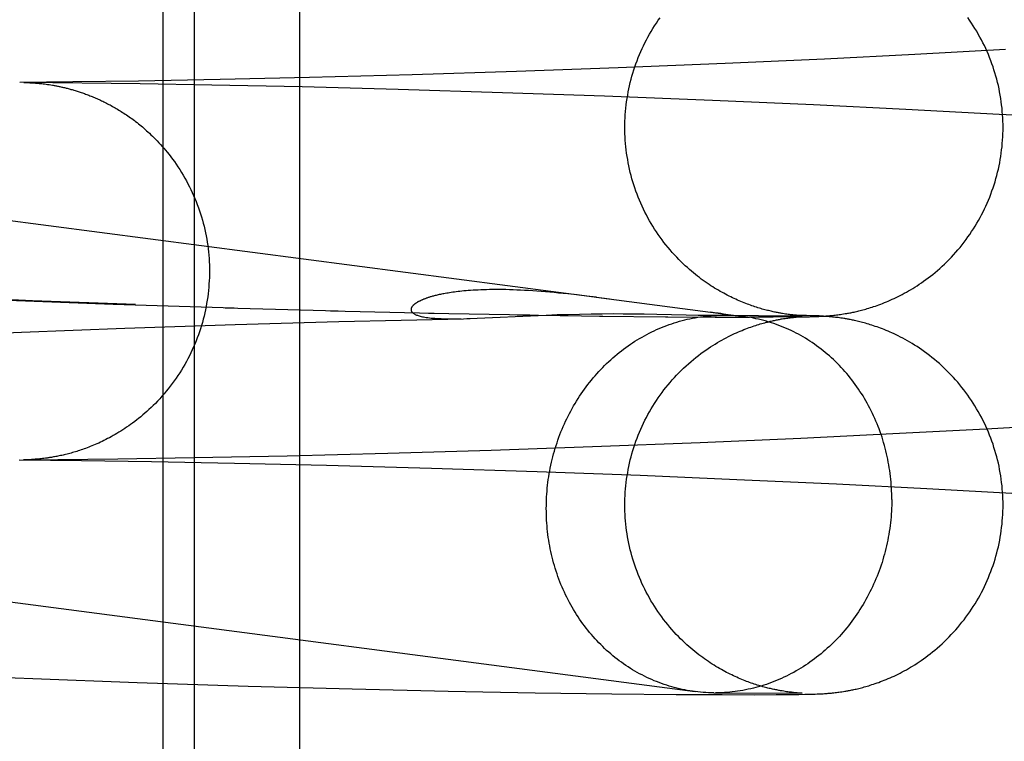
# Model space of a CAD drawing. Header units: inches. Extents: x 0 to 278, y 0 to 180.
# Tile 45 of 76: x 96.6302 to 96.7317, y 91.763 to 91.8374. Entities that reach past the tile are written whole.
import ezdxf

# ---------------------------------------------------------------- set-up
doc = ezdxf.new("R2010")
doc.units = ezdxf.units.IN
doc.header["$LTSCALE"] = 15.310625
doc.header["$MEASUREMENT"] = 0
doc.linetypes.add('HIDDEN', pattern=[0.2, 0.1, -0.1])
doc.layers.add('DEFAULT_2', color=8, linetype='HIDDEN')

msp = doc.modelspace()

# ---------------------------------------------------------------- linework, layer by layer
at = {"layer": 'DEFAULT_2', "color": 8, "linetype": 'HIDDEN'}
for p, q in [((96.64498, 91.75406), (96.64498, 91.91031)), ((96.64821, 91.75406), (96.64821, 91.91031)), ((96.65905, 91.75406), (96.65905, 91.91031)), ((96.48703, 91.8353), (96.69099, 91.80858)), ((96.73186, 91.8343), (96.72248, 91.83379)), ((96.71319, 91.83332), (96.70293, 91.83286)), ((96.72248, 91.83379), (96.71319, 91.83332)), ((96.68142, 91.83203), (96.67066, 91.83169)), ((96.6919, 91.83241), (96.68142, 91.83203)), ((96.70293, 91.83286), (96.6919, 91.83241)), ((96.63566, 91.83096), (96.63019, 91.83091)), ((96.64258, 91.83077), (96.63058, 91.8309)), ((96.63059, 91.8309), (96.63065, 91.8309)), ((96.63065, 91.8309), (96.63073, 91.8309)), ((96.63073, 91.8309), (96.6308, 91.8309)), ((96.63082, 91.8309), (96.63092, 91.83089)), ((96.63092, 91.83089), (96.63099, 91.83089)), ((96.63101, 91.83089), (96.63112, 91.83089)), ((96.63112, 91.83089), (96.63121, 91.83088)), ((96.63121, 91.83088), (96.63131, 91.83088)), ((96.63131, 91.83088), (96.63143, 91.83087)), ((96.63143, 91.83087), (96.63151, 91.83086)), ((96.63151, 91.83086), (96.6316, 91.83086)), ((96.64241, 91.83105), (96.63566, 91.83096)), ((96.65083, 91.8312), (96.64241, 91.83105)), ((96.66006, 91.83141), (96.65083, 91.8312)), ((96.67066, 91.83169), (96.66006, 91.83141)), ((96.6316, 91.83086), (96.6317, 91.83085)), ((96.6317, 91.83085), (96.63181, 91.83084)), ((96.63181, 91.83084), (96.63192, 91.83083)), ((96.63192, 91.83083), (96.63204, 91.83082)), ((96.63204, 91.83082), (96.63217, 91.83081)), ((96.63217, 91.83081), (96.6323, 91.8308)), ((96.6323, 91.8308), (96.63244, 91.83078)), ((96.63244, 91.83078), (96.63259, 91.83076)), ((96.63259, 91.83076), (96.63274, 91.83075)), ((96.63274, 91.83075), (96.63289, 91.83072)), ((96.63289, 91.83072), (96.63305, 91.8307)), ((96.63305, 91.8307), (96.63321, 91.83068)), ((96.63321, 91.83068), (96.63338, 91.83065)), ((96.64999, 91.83064), (96.64258, 91.83077)), ((96.65931, 91.83044), (96.64999, 91.83064)), ((96.6692, 91.83018), (96.65931, 91.83044)), ((96.67995, 91.82985), (96.6692, 91.83018)), ((96.69049, 91.82949), (96.67995, 91.82985)), ((96.70163, 91.82905), (96.69049, 91.82949)), ((96.71206, 91.82859), (96.70163, 91.82905)), ((96.72157, 91.82813), (96.71206, 91.82859)), ((96.73121, 91.82761), (96.72157, 91.82813)), ((96.73971, 91.82712), (96.73121, 91.82761)), ((96.6315, 91.8084), (96.62057, 91.80886)), ((96.6867, 91.80909), (96.68576, 91.80919)), ((96.68767, 91.80899), (96.6867, 91.80909)), ((96.68865, 91.80887), (96.68767, 91.80899)), ((96.68964, 91.80875), (96.68865, 91.80887)), ((96.68964, 91.80875), (96.70483, 91.80676)), ((96.62895, 91.80846), (96.6398, 91.80805)), ((96.64211, 91.808), (96.6315, 91.8084)), ((96.6398, 91.80805), (96.6523, 91.80767)), ((96.65135, 91.80767), (96.66301, 91.80736)), ((96.66223, 91.80736), (96.67292, 91.80712)), ((96.66308, 91.80624), (96.67594, 91.80654)), ((96.67232, 91.80712), (96.68277, 91.80693)), ((96.67736, 91.80659), (96.67816, 91.80663)), ((96.67816, 91.80663), (96.68285, 91.80685)), ((96.68149, 91.80694), (96.69031, 91.80681)), ((96.68285, 91.80685), (96.68446, 91.80692)), ((96.68446, 91.80692), (96.68559, 91.80696)), ((96.68559, 91.80696), (96.68674, 91.80699)), ((96.68674, 91.80699), (96.68791, 91.80702)), ((96.68791, 91.80702), (96.6891, 91.80704)), ((96.6891, 91.80704), (96.69026, 91.80705)), ((96.68998, 91.80681), (96.69702, 91.80674)), ((96.69026, 91.80705), (96.69138, 91.80706)), ((96.69138, 91.80706), (96.69242, 91.80705)), ((96.69242, 91.80705), (96.69335, 91.80705)), ((96.69335, 91.80705), (96.69457, 91.80703)), ((96.69457, 91.80703), (96.69589, 91.80701)), ((96.69589, 91.80701), (96.69892, 91.80694)), ((96.69677, 91.80673), (96.70198, 91.80671)), ((96.69892, 91.80694), (96.70015, 91.80691)), ((96.70015, 91.80691), (96.70079, 91.8069)), ((96.70079, 91.8069), (96.70121, 91.80689)), ((96.70121, 91.80689), (96.70148, 91.80689)), ((96.70184, 91.80715), (96.70147, 91.8072)), ((96.70148, 91.80689), (96.70171, 91.80689)), ((96.70171, 91.80689), (96.70188, 91.80689)), ((96.70205, 91.80712), (96.70184, 91.80715)), ((96.70188, 91.80689), (96.70268, 91.8069)), ((96.70188, 91.80689), (96.71089, 91.80685)), ((96.70189, 91.8067), (96.70546, 91.8067)), ((96.7023, 91.80689), (96.70235, 91.8069)), ((96.70235, 91.8069), (96.70241, 91.8069)), ((96.70241, 91.8069), (96.70245, 91.8069)), ((96.70247, 91.8069), (96.70249, 91.8069)), ((96.7025, 91.8069), (96.70252, 91.8069)), ((96.70254, 91.8069), (96.70255, 91.8069)), ((96.70257, 91.80691), (96.70258, 91.80691)), ((96.70787, 91.8067), (96.70543, 91.80671)), ((96.7094, 91.80672), (96.70767, 91.80671)), ((96.7088, 91.80652), (96.70896, 91.80655)), ((96.70896, 91.80655), (96.70911, 91.80657)), ((96.70917, 91.80702), (96.70902, 91.80704)), ((96.71053, 91.80673), (96.70906, 91.80672)), ((96.70911, 91.80657), (96.70925, 91.80659)), ((96.7093, 91.807), (96.70917, 91.80702)), ((96.70925, 91.80659), (96.70939, 91.80661)), ((96.70944, 91.80698), (96.7093, 91.807)), ((96.70939, 91.80661), (96.70951, 91.80663)), ((96.70956, 91.80697), (96.70944, 91.80698)), ((96.70951, 91.80663), (96.70963, 91.80664)), ((96.70968, 91.80695), (96.70956, 91.80697)), ((96.70963, 91.80664), (96.70975, 91.80666)), ((96.7098, 91.80694), (96.70968, 91.80695)), ((96.70975, 91.80666), (96.70987, 91.80667)), ((96.70991, 91.80693), (96.7098, 91.80694)), ((96.71032, 91.80674), (96.70985, 91.80673)), ((96.70987, 91.80667), (96.70998, 91.80668)), ((96.71002, 91.80691), (96.70991, 91.80693)), ((96.71078, 91.80687), (96.70996, 91.80688)), ((96.70998, 91.80668), (96.71008, 91.80669)), ((96.71012, 91.8069), (96.71002, 91.80691)), ((96.71008, 91.80669), (96.71018, 91.8067)), ((96.71021, 91.8069), (96.71012, 91.8069)), ((96.71018, 91.8067), (96.71027, 91.80671)), ((96.7103, 91.80689), (96.71021, 91.8069)), ((96.71027, 91.80671), (96.71036, 91.80672)), ((96.71038, 91.80688), (96.7103, 91.80689)), ((96.71062, 91.80675), (96.71032, 91.80674)), ((96.71036, 91.80672), (96.71044, 91.80672)), ((96.71046, 91.80687), (96.71038, 91.80688)), ((96.71044, 91.80672), (96.71051, 91.80673)), ((96.71053, 91.80687), (96.71046, 91.80687)), ((96.71051, 91.80673), (96.71061, 91.80674)), ((96.71062, 91.80686), (96.71053, 91.80687)), ((96.71053, 91.80673), (96.71116, 91.80674)), ((96.71061, 91.80674), (96.71069, 91.80674)), ((96.7107, 91.80686), (96.71062, 91.80686)), ((96.71078, 91.80675), (96.71062, 91.80675)), ((96.71069, 91.80674), (96.71076, 91.80675)), ((96.71076, 91.80685), (96.7107, 91.80686)), ((96.71082, 91.80685), (96.71076, 91.80685)), ((96.71076, 91.80675), (96.71081, 91.80675)), ((96.71132, 91.80686), (96.71078, 91.80687)), ((96.71086, 91.80675), (96.71078, 91.80675)), ((96.71086, 91.80685), (96.71082, 91.80685)), ((96.71089, 91.80685), (96.71088, 91.80685)), ((96.71089, 91.80675), (96.71088, 91.80675)), ((96.71116, 91.80674), (96.71162, 91.80675)), ((96.71171, 91.80685), (96.71132, 91.80686)), ((96.71162, 91.80675), (96.71194, 91.80676)), ((96.71203, 91.80684), (96.71171, 91.80685)), ((96.71194, 91.80676), (96.71221, 91.80677)), ((96.71224, 91.80683), (96.71203, 91.80684)), ((96.71221, 91.80677), (96.71243, 91.80678)), ((96.71246, 91.80682), (96.71224, 91.80683)), ((96.71243, 91.80678), (96.7126, 91.80678)), ((96.71263, 91.80682), (96.71246, 91.80682)), ((96.7126, 91.80678), (96.71277, 91.80679)), ((96.7128, 91.80681), (96.71263, 91.80682)), ((96.71277, 91.80679), (96.71291, 91.8068)), ((96.71294, 91.8068), (96.7128, 91.80681)), ((96.71291, 91.8068), (96.71304, 91.80681)), ((96.71308, 91.80679), (96.71294, 91.8068)), ((96.71304, 91.80681), (96.71317, 91.80681)), ((96.71322, 91.80678), (96.71308, 91.80679)), ((96.71317, 91.80681), (96.71331, 91.80682)), ((96.71337, 91.80677), (96.71322, 91.80678)), ((96.71331, 91.80682), (96.71346, 91.80683)), ((96.71348, 91.80677), (96.71337, 91.80677)), ((96.71346, 91.80683), (96.71357, 91.80684)), ((96.71358, 91.80676), (96.71348, 91.80677)), ((96.71357, 91.80684), (96.71367, 91.80685)), ((96.7137, 91.80675), (96.71358, 91.80676)), ((96.71367, 91.80685), (96.71378, 91.80686)), ((96.71381, 91.80674), (96.7137, 91.80675)), ((96.71378, 91.80686), (96.7139, 91.80687)), ((96.71393, 91.80673), (96.71381, 91.80674)), ((96.7139, 91.80687), (96.71402, 91.80688)), ((96.71405, 91.80671), (96.71393, 91.80673)), ((96.71402, 91.80688), (96.71414, 91.8069)), ((96.71418, 91.8067), (96.71405, 91.80671)), ((96.71414, 91.8069), (96.71427, 91.80691)), ((96.71431, 91.80668), (96.71418, 91.8067)), ((96.71427, 91.80691), (96.71441, 91.80693)), ((96.71445, 91.80667), (96.71431, 91.80668)), ((96.71441, 91.80693), (96.71454, 91.80694)), ((96.71458, 91.80665), (96.71445, 91.80667)), ((96.71454, 91.80694), (96.71468, 91.80696)), ((96.71472, 91.80663), (96.71458, 91.80665)), ((96.71468, 91.80696), (96.71482, 91.80698)), ((96.71487, 91.80661), (96.71472, 91.80663)), ((96.71482, 91.80698), (96.71497, 91.807)), ((96.71502, 91.80659), (96.71487, 91.80661)), ((96.71497, 91.807), (96.71513, 91.80703)), ((96.71513, 91.80703), (96.7153, 91.80706)), ((96.63037, 91.80515), (96.64102, 91.80556)), ((96.64102, 91.80556), (96.65238, 91.80594)), ((96.65238, 91.80594), (96.66308, 91.80624)), ((96.61942, 91.80469), (96.63037, 91.80515)), ((96.48204, 91.79663), (96.69984, 91.76808)), ((96.72986, 91.7952), (96.73836, 91.79568)), ((96.71075, 91.79423), (96.72023, 91.79469)), ((96.72023, 91.79469), (96.72986, 91.7952)), ((96.67879, 91.79299), (96.68926, 91.79335)), ((96.68926, 91.79335), (96.70035, 91.79378)), ((96.70035, 91.79378), (96.71075, 91.79423)), ((96.64816, 91.79221), (96.65775, 91.79241)), ((96.65775, 91.79241), (96.66814, 91.79267)), ((96.66814, 91.79267), (96.67879, 91.79299)), ((96.63013, 91.79197), (96.63655, 91.79191)), ((96.63057, 91.79198), (96.6341, 91.79201)), ((96.63075, 91.79198), (96.63057, 91.79198)), ((96.63059, 91.79198), (96.63059, 91.79198)), ((96.63079, 91.79198), (96.6307, 91.79198)), ((96.63088, 91.79199), (96.63079, 91.79198)), ((96.63098, 91.79199), (96.63091, 91.79199)), ((96.63108, 91.79199), (96.631, 91.79199)), ((96.63117, 91.792), (96.63108, 91.79199)), ((96.63126, 91.792), (96.63117, 91.792)), ((96.63137, 91.79201), (96.63126, 91.792)), ((96.63149, 91.79202), (96.63137, 91.79201)), ((96.63158, 91.79202), (96.63149, 91.79202)), ((96.63168, 91.79203), (96.63158, 91.79202)), ((96.63178, 91.79204), (96.63168, 91.79203)), ((96.63189, 91.79205), (96.63178, 91.79204)), ((96.63201, 91.79206), (96.63189, 91.79205)), ((96.63213, 91.79207), (96.63201, 91.79206)), ((96.63225, 91.79208), (96.63213, 91.79207)), ((96.63238, 91.79209), (96.63225, 91.79208)), ((96.63252, 91.79211), (96.63238, 91.79209)), ((96.63267, 91.79213), (96.63252, 91.79211)), ((96.63283, 91.79215), (96.63267, 91.79213)), ((96.63299, 91.79217), (96.63283, 91.79215)), ((96.6341, 91.79201), (96.64029, 91.79208)), ((96.63655, 91.79191), (96.64375, 91.79181)), ((96.64029, 91.79208), (96.64816, 91.79221)), ((96.64375, 91.79181), (96.65234, 91.79165)), ((96.65234, 91.79165), (96.66182, 91.79143)), ((96.66182, 91.79143), (96.67264, 91.79113)), ((96.67264, 91.79113), (96.68355, 91.79078)), ((96.68355, 91.79078), (96.69416, 91.79039)), ((96.69416, 91.79039), (96.70414, 91.78997)), ((96.70414, 91.78997), (96.71443, 91.7895)), ((96.71443, 91.7895), (96.72374, 91.78903)), ((96.72374, 91.78903), (96.73312, 91.78851)), ((96.62042, 91.76989), (96.63154, 91.76943)), ((96.63154, 91.76943), (96.6423, 91.76903)), ((96.6423, 91.76903), (96.65373, 91.76866)), ((96.65373, 91.76866), (96.66446, 91.76837)), ((96.66446, 91.76837), (96.67437, 91.76814)), ((96.67437, 91.76814), (96.68334, 91.76797)), ((96.68334, 91.76797), (96.69125, 91.76786)), ((96.70175, 91.76796), (96.71089, 91.76791)), ((96.7023, 91.76796), (96.70194, 91.76796)), ((96.70912, 91.7681), (96.70897, 91.76812)), ((96.70926, 91.76807), (96.70912, 91.7681)), ((96.70939, 91.76806), (96.70926, 91.76807)), ((96.70952, 91.76804), (96.70939, 91.76806)), ((96.70964, 91.76802), (96.70952, 91.76804)), ((96.70976, 91.76801), (96.70964, 91.76802)), ((96.70987, 91.768), (96.70976, 91.76801)), ((96.70998, 91.76798), (96.70987, 91.768)), ((96.71008, 91.76797), (96.70998, 91.76798)), ((96.71018, 91.76796), (96.71008, 91.76797)), ((96.71027, 91.76796), (96.71018, 91.76796)), ((96.71035, 91.76795), (96.71027, 91.76796)), ((96.71043, 91.76794), (96.71035, 91.76795)), ((96.71054, 91.76793), (96.71043, 91.76794)), ((96.71063, 91.76793), (96.71054, 91.76793)), ((96.71071, 91.76792), (96.71063, 91.76793)), ((96.71077, 91.76792), (96.71071, 91.76792)), ((96.71082, 91.76792), (96.71077, 91.76792)), ((96.71087, 91.76791), (96.71082, 91.76792)), ((96.71089, 91.76791), (96.71088, 91.76791)), ((96.71331, 91.76789), (96.71346, 91.7679)), ((96.71346, 91.7679), (96.71356, 91.76791)), ((96.71356, 91.76791), (96.71367, 91.76792)), ((96.71367, 91.76792), (96.71378, 91.76793)), ((96.71378, 91.76793), (96.71389, 91.76794)), ((96.71389, 91.76794), (96.71402, 91.76795)), ((96.71402, 91.76795), (96.71414, 91.76796)), ((96.71414, 91.76796), (96.71427, 91.76798)), ((96.71427, 91.76798), (96.7144, 91.76799)), ((96.7144, 91.76799), (96.71454, 91.76801)), ((96.71454, 91.76801), (96.71467, 91.76803)), ((96.71467, 91.76803), (96.71482, 91.76805)), ((96.71482, 91.76805), (96.71497, 91.76807)), ((96.71497, 91.76807), (96.71513, 91.76809)), ((96.71513, 91.76809), (96.71529, 91.76812)), ((96.69125, 91.76786), (96.69789, 91.76779)), ((96.69789, 91.76779), (96.70261, 91.76777)), ((96.70261, 91.76777), (96.70594, 91.76776)), ((96.70594, 91.76776), (96.7082, 91.76777)), ((96.7082, 91.76777), (96.70963, 91.76778)), ((96.70963, 91.76778), (96.71053, 91.7678)), ((96.71053, 91.7678), (96.71116, 91.76781)), ((96.71116, 91.76781), (96.71161, 91.76782)), ((96.71161, 91.76782), (96.71194, 91.76783)), ((96.71194, 91.76783), (96.7122, 91.76783)), ((96.7122, 91.76783), (96.71242, 91.76784)), ((96.71242, 91.76784), (96.7126, 91.76785)), ((96.7126, 91.76785), (96.71277, 91.76786)), ((96.71277, 91.76786), (96.7129, 91.76786)), ((96.7129, 91.76786), (96.71303, 91.76787)), ((96.71303, 91.76787), (96.71317, 91.76788)), ((96.71317, 91.76788), (96.71331, 91.76789))]:
    msp.add_line(p, q, dxfattribs=at)
for points in [[(96.69259, 91.82627), (96.69259, 91.82658), (96.6926, 91.82691), (96.69261, 91.82725), (96.69263, 91.82758), (96.69266, 91.82792), (96.69269, 91.82825), (96.69273, 91.82859), (96.69277, 91.82892), (96.69282, 91.82925), (96.69288, 91.82959), (96.69294, 91.82992), (96.693, 91.83025), (96.69307, 91.83057), (96.69315, 91.8309), (96.69323, 91.83123), (96.69332, 91.83155), (96.69342, 91.83187), (96.69352, 91.8322), (96.69362, 91.83251), (96.69373, 91.83283), (96.69385, 91.83315), (96.69397, 91.83346), (96.6941, 91.83377), (96.69423, 91.83408), (96.69437, 91.83439), (96.69451, 91.83469), (96.69466, 91.83499), (96.69481, 91.83529), (96.69497, 91.83559), (96.69514, 91.83588), (96.6953, 91.83617), (96.69548, 91.83646), (96.69566, 91.83675), (96.69584, 91.83703), (96.69603, 91.83731), (96.69622, 91.83758)], [(96.73159, 91.82627), (96.73159, 91.82658), (96.73158, 91.82691), (96.73157, 91.82725), (96.73155, 91.82758), (96.73152, 91.82792), (96.73149, 91.82825), (96.73145, 91.82859), (96.73141, 91.82892), (96.73136, 91.82925), (96.7313, 91.82959), (96.73124, 91.82992), (96.73118, 91.83025), (96.73111, 91.83058), (96.73103, 91.8309), (96.73095, 91.83123), (96.73086, 91.83155), (96.73076, 91.83188), (96.73066, 91.8322), (96.73056, 91.83252), (96.73045, 91.83283), (96.73033, 91.83315), (96.73021, 91.83346), (96.73008, 91.83378), (96.72995, 91.83408), (96.72981, 91.83439), (96.72967, 91.8347), (96.72952, 91.835), (96.72937, 91.8353), (96.72921, 91.83559), (96.72904, 91.83589), (96.72888, 91.83618), (96.7287, 91.83647), (96.72852, 91.83675), (96.72834, 91.83703), (96.72815, 91.83731), (96.72796, 91.83759)], [(96.63338, 91.83065), (96.63354, 91.83062), (96.63363, 91.83061), (96.63371, 91.83059), (96.6338, 91.83058), (96.63388, 91.83056), (96.63397, 91.83055), (96.63406, 91.83053), (96.63415, 91.83051), (96.63423, 91.83049), (96.63432, 91.83047), (96.63441, 91.83045), (96.63451, 91.83043), (96.6346, 91.83041), (96.63469, 91.83039), (96.63478, 91.83037), (96.63488, 91.83035), (96.63497, 91.83032), (96.63507, 91.8303), (96.63517, 91.83027), (96.63526, 91.83025), (96.63536, 91.83022), (96.63546, 91.83019), (96.63557, 91.83017), (96.63567, 91.83014), (96.63577, 91.83011), (96.63588, 91.83007), (96.63598, 91.83004), (96.63609, 91.83001), (96.63619, 91.82998), (96.6363, 91.82994), (96.63641, 91.82991), (96.63652, 91.82987), (96.63663, 91.82983), (96.63674, 91.82979), (96.63685, 91.82975), (96.63696, 91.82971), (96.63708, 91.82967), (96.63719, 91.82963), (96.6373, 91.82958), (96.63742, 91.82954), (96.63754, 91.82949), (96.63765, 91.82944), (96.63777, 91.82939), (96.63789, 91.82934), (96.63801, 91.82929), (96.63813, 91.82924), (96.63825, 91.82919), (96.63837, 91.82913), (96.63849, 91.82908), (96.63861, 91.82902), (96.63873, 91.82896), (96.63886, 91.8289), (96.63898, 91.82884), (96.63911, 91.82878), (96.63923, 91.82871), (96.63936, 91.82864), (96.63949, 91.82858), (96.63961, 91.82851), (96.63974, 91.82844), (96.63987, 91.82837), (96.64, 91.82829), (96.64013, 91.82822), (96.64026, 91.82814), (96.64039, 91.82806), (96.64052, 91.82798), (96.64065, 91.8279), (96.64078, 91.82781), (96.64092, 91.82773), (96.64105, 91.82764), (96.64118, 91.82755), (96.64132, 91.82746), (96.64145, 91.82736), (96.64159, 91.82727), (96.64172, 91.82717), (96.64186, 91.82707), (96.642, 91.82697), (96.64213, 91.82686), (96.64227, 91.82676), (96.64241, 91.82665), (96.64255, 91.82654), (96.64269, 91.82642), (96.64283, 91.82631), (96.64297, 91.82618), (96.64311, 91.82606), (96.64326, 91.82593), (96.6434, 91.8258), (96.64355, 91.82566), (96.64371, 91.82551), (96.64386, 91.82536), (96.64402, 91.82521), (96.64419, 91.82504), (96.64435, 91.82487), (96.64452, 91.82469), (96.64469, 91.82451), (96.64486, 91.82431), (96.64504, 91.82411), (96.64521, 91.82391), (96.64539, 91.8237), (96.64557, 91.82347), (96.64575, 91.82324), (96.64593, 91.82299), (96.64612, 91.82274), (96.64631, 91.82247), (96.64649, 91.82219), (96.64668, 91.82191), (96.64686, 91.82162), (96.64703, 91.82133), (96.6472, 91.82104), (96.64736, 91.82075), (96.64752, 91.82045), (96.64768, 91.82015), (96.64782, 91.81985), (96.64797, 91.81955), (96.6481, 91.81924), (96.64824, 91.81893), (96.64836, 91.81862), (96.64848, 91.81831), (96.6486, 91.81799), (96.64871, 91.81768), (96.64882, 91.81736), (96.64892, 91.81704), (96.64901, 91.81671), (96.6491, 91.81639), (96.64918, 91.81607), (96.64926, 91.81574), (96.64933, 91.81541), (96.6494, 91.81508), (96.64946, 91.81475), (96.64951, 91.81442), (96.64956, 91.81409), (96.6496, 91.81376), (96.64964, 91.81342), (96.64967, 91.81309), (96.6497, 91.81275), (96.64972, 91.81242), (96.64973, 91.81208), (96.64974, 91.81175), (96.64974, 91.81144)], [(96.70902, 91.80704), (96.70886, 91.80707), (96.70878, 91.80708), (96.70869, 91.8071), (96.70861, 91.80711), (96.70852, 91.80713), (96.70842, 91.80715), (96.70832, 91.80717), (96.70822, 91.80719), (96.70812, 91.80721), (96.70801, 91.80723), (96.7079, 91.80726), (96.70779, 91.80728), (96.70767, 91.80731), (96.70755, 91.80734), (96.70742, 91.80737), (96.70729, 91.8074), (96.70716, 91.80743), (96.70703, 91.80747), (96.70689, 91.8075), (96.70675, 91.80754), (96.70661, 91.80759), (96.70646, 91.80763), (96.70631, 91.80767), (96.70616, 91.80772), (96.70601, 91.80777), (96.70586, 91.80782), (96.7057, 91.80787), (96.70554, 91.80793), (96.70538, 91.80799), (96.70522, 91.80805), (96.70506, 91.80811), (96.70489, 91.80818), (96.70472, 91.80824), (96.70455, 91.80831), (96.70438, 91.80838), (96.70421, 91.80846), (96.70404, 91.80854), (96.70387, 91.80862), (96.70369, 91.8087), (96.70351, 91.80878), (96.70333, 91.80887), (96.70315, 91.80897), (96.70297, 91.80906), (96.70279, 91.80916), (96.7026, 91.80926), (96.70242, 91.80936), (96.70223, 91.80947), (96.70204, 91.80958), (96.70185, 91.8097), (96.70166, 91.80982), (96.70146, 91.80994), (96.70127, 91.81007), (96.70107, 91.81021), (96.70087, 91.81034), (96.70067, 91.81048), (96.70047, 91.81063), (96.70027, 91.81078), (96.70007, 91.81094), (96.69986, 91.8111), (96.69966, 91.81127), (96.69945, 91.81144), (96.69925, 91.81162), (96.69904, 91.81181), (96.69882, 91.812), (96.69861, 91.8122), (96.69839, 91.81242), (96.69816, 91.81264), (96.69794, 91.81288), (96.69771, 91.81312), (96.69748, 91.81337), (96.69726, 91.81363), (96.69704, 91.81389), (96.69683, 91.81415), (96.69662, 91.81441), (96.69642, 91.81468), (96.69622, 91.81495), (96.69603, 91.81523), (96.69584, 91.81551), (96.69566, 91.81579), (96.69548, 91.81607), (96.6953, 91.81636), (96.69514, 91.81665), (96.69497, 91.81694), (96.69481, 91.81724), (96.69466, 91.81754), (96.69451, 91.81784), (96.69437, 91.81815), (96.69423, 91.81845), (96.6941, 91.81876), (96.69397, 91.81907), (96.69385, 91.81939), (96.69373, 91.8197), (96.69362, 91.82002), (96.69352, 91.82034), (96.69342, 91.82066), (96.69332, 91.82098), (96.69323, 91.82131), (96.69315, 91.82163), (96.69307, 91.82196), (96.693, 91.82229), (96.69294, 91.82262), (96.69288, 91.82295), (96.69282, 91.82328), (96.69277, 91.82361), (96.69273, 91.82395), (96.69269, 91.82428), (96.69266, 91.82462), (96.69263, 91.82495), (96.69261, 91.82529), (96.6926, 91.82562), (96.69259, 91.82596), (96.69259, 91.82627)], [(96.7153, 91.80706), (96.71539, 91.80707), (96.71548, 91.80709), (96.71558, 91.8071), (96.71567, 91.80712), (96.71578, 91.80714), (96.71588, 91.80716), (96.71599, 91.80719), (96.71611, 91.80721), (96.71623, 91.80723), (96.71635, 91.80726), (96.71647, 91.80729), (96.7166, 91.80732), (96.71673, 91.80735), (96.71686, 91.80738), (96.717, 91.80742), (96.71714, 91.80746), (96.71729, 91.8075), (96.71744, 91.80754), (96.71759, 91.80758), (96.71775, 91.80763), (96.71791, 91.80768), (96.71808, 91.80773), (96.71825, 91.80779), (96.71843, 91.80785), (96.71861, 91.80791), (96.71879, 91.80798), (96.71898, 91.80805), (96.71917, 91.80812), (96.71936, 91.8082), (96.71956, 91.80828), (96.71976, 91.80836), (96.71996, 91.80845), (96.72016, 91.80854), (96.72036, 91.80863), (96.72057, 91.80873), (96.72078, 91.80883), (96.72099, 91.80894), (96.7212, 91.80905), (96.72141, 91.80916), (96.72163, 91.80928), (96.72185, 91.8094), (96.72206, 91.80953), (96.72228, 91.80966), (96.7225, 91.8098), (96.72273, 91.80994), (96.72295, 91.81009), (96.72317, 91.81024), (96.7234, 91.8104), (96.72363, 91.81057), (96.72386, 91.81074), (96.7241, 91.81092), (96.72434, 91.81111), (96.72458, 91.81131), (96.72482, 91.81152), (96.72507, 91.81173), (96.72531, 91.81195), (96.72556, 91.81218), (96.7258, 91.81242), (96.72604, 91.81266), (96.72627, 91.8129), (96.7265, 91.81314), (96.72672, 91.81339), (96.72694, 91.81365), (96.72716, 91.8139), (96.72737, 91.81416), (96.72757, 91.81443), (96.72778, 91.8147), (96.72797, 91.81497), (96.72817, 91.81524), (96.72835, 91.81552), (96.72854, 91.8158), (96.72871, 91.81609), (96.72889, 91.81638), (96.72906, 91.81667), (96.72922, 91.81696), (96.72938, 91.81726), (96.72953, 91.81755), (96.72968, 91.81786), (96.72982, 91.81816), (96.72996, 91.81847), (96.73009, 91.81877), (96.73022, 91.81908), (96.73034, 91.8194), (96.73045, 91.81971), (96.73056, 91.82003), (96.73067, 91.82035), (96.73077, 91.82067), (96.73086, 91.82099), (96.73095, 91.82131), (96.73103, 91.82164), (96.73111, 91.82197), (96.73118, 91.82229), (96.73125, 91.82262), (96.73131, 91.82295), (96.73136, 91.82328), (96.73141, 91.82362), (96.73145, 91.82395), (96.73149, 91.82428), (96.73152, 91.82462), (96.73155, 91.82495), (96.73157, 91.82529), (96.73158, 91.82562), (96.73159, 91.82596), (96.73159, 91.82627)], [(96.64974, 91.81144), (96.64974, 91.81113), (96.64973, 91.81079), (96.64971, 91.81046), (96.64969, 91.81012), (96.64967, 91.80979), (96.64964, 91.80945), (96.6496, 91.80912), (96.64956, 91.80879), (96.64951, 91.80845), (96.64945, 91.80812), (96.64939, 91.80779), (96.64933, 91.80746), (96.64926, 91.80713), (96.64918, 91.80681), (96.6491, 91.80648), (96.64901, 91.80616), (96.64891, 91.80583), (96.64881, 91.80551), (96.64871, 91.80519), (96.6486, 91.80488), (96.64848, 91.80456), (96.64836, 91.80425), (96.64823, 91.80393), (96.6481, 91.80363), (96.64796, 91.80332), (96.64782, 91.80301), (96.64767, 91.80271), (96.64751, 91.80241), (96.64736, 91.80212), (96.64719, 91.80182), (96.64702, 91.80153), (96.64685, 91.80124), (96.64667, 91.80096), (96.64649, 91.80068), (96.6463, 91.8004), (96.6461, 91.80012), (96.6459, 91.79985), (96.6457, 91.79958), (96.64549, 91.79932), (96.64528, 91.79906), (96.64506, 91.7988), (96.64484, 91.79854), (96.64461, 91.79829), (96.64438, 91.79804), (96.64416, 91.79781), (96.64394, 91.79759), (96.64372, 91.79738), (96.6435, 91.79717), (96.64329, 91.79698), (96.64307, 91.79679), (96.64286, 91.79661), (96.64265, 91.79643), (96.64244, 91.79626), (96.64224, 91.7961), (96.64203, 91.79594), (96.64182, 91.79578), (96.64161, 91.79563), (96.64141, 91.79549), (96.6412, 91.79535), (96.641, 91.79521), (96.6408, 91.79508), (96.6406, 91.79495), (96.6404, 91.79483), (96.6402, 91.79471), (96.64, 91.79459), (96.63981, 91.79448), (96.63961, 91.79437), (96.63942, 91.79427), (96.63923, 91.79417), (96.63905, 91.79408), (96.63886, 91.79398), (96.63868, 91.79389), (96.63849, 91.79381), (96.63832, 91.79372), (96.63814, 91.79365), (96.63796, 91.79357), (96.63779, 91.7935), (96.63762, 91.79343), (96.63745, 91.79336), (96.63729, 91.79329), (96.63713, 91.79323), (96.63697, 91.79317), (96.63681, 91.79312), (96.63666, 91.79306), (96.63651, 91.79301), (96.63635, 91.79296), (96.6362, 91.79291), (96.63605, 91.79286), (96.63591, 91.79282), (96.63576, 91.79277), (96.63561, 91.79273), (96.63547, 91.79269), (96.63533, 91.79265), (96.63519, 91.79261), (96.63505, 91.79258), (96.63491, 91.79254), (96.63477, 91.79251), (96.63464, 91.79248), (96.6345, 91.79245), (96.63437, 91.79242), (96.63424, 91.79239), (96.63412, 91.79236), (96.63399, 91.79234), (96.63388, 91.79232), (96.63376, 91.7923), (96.63365, 91.79228), (96.63355, 91.79226), (96.63345, 91.79224), (96.63335, 91.79223), (96.63326, 91.79221), (96.63317, 91.7922), (96.63308, 91.79218), (96.63299, 91.79217)], [(96.68308, 91.80941), (96.68266, 91.80944), (96.68225, 91.80946), (96.68184, 91.80948), (96.68144, 91.8095), (96.68106, 91.80952), (96.68068, 91.80953), (96.68031, 91.80954), (96.67995, 91.80954), (96.67961, 91.80954), (96.67927, 91.80955), (96.67894, 91.80954), (96.67863, 91.80954), (96.67832, 91.80953), (96.67802, 91.80953), (96.67774, 91.80952), (96.67746, 91.8095), (96.67719, 91.80949), (96.67693, 91.80947), (96.67668, 91.80946), (96.67644, 91.80944), (96.67621, 91.80942), (96.67599, 91.8094), (96.67578, 91.80938), (96.67558, 91.80936), (96.67538, 91.80934), (96.6752, 91.80931), (96.67501, 91.80929), (96.67484, 91.80927), (96.67467, 91.80924), (96.67451, 91.80922), (96.67436, 91.80919), (96.67421, 91.80917), (96.67407, 91.80914), (96.67393, 91.80912), (96.6738, 91.80909), (96.67368, 91.80907), (96.67356, 91.80904), (96.67344, 91.80902), (96.67333, 91.80899), (96.67323, 91.80897), (96.67313, 91.80894), (96.67303, 91.80892), (96.67293, 91.8089), (96.67284, 91.80887), (96.67276, 91.80885), (96.67267, 91.80883), (96.67259, 91.8088), (96.67252, 91.80878), (96.67244, 91.80876), (96.67237, 91.80873), (96.6723, 91.80871), (96.67224, 91.80869), (96.67217, 91.80867), (96.67211, 91.80865), (96.67205, 91.80863), (96.67199, 91.8086), (96.67194, 91.80858), (96.67189, 91.80856), (96.67183, 91.80854), (96.67178, 91.80852), (96.67173, 91.8085), (96.67169, 91.80848), (96.67164, 91.80846), (96.6716, 91.80844), (96.67155, 91.80842), (96.67151, 91.8084), (96.67147, 91.80838), (96.67143, 91.80836), (96.67139, 91.80835), (96.67135, 91.80833), (96.67132, 91.80831), (96.67128, 91.80829), (96.67125, 91.80827), (96.67121, 91.80825), (96.67118, 91.80823), (96.67115, 91.80821), (96.67111, 91.80819), (96.67108, 91.80817), (96.67105, 91.80815), (96.67102, 91.80813), (96.671, 91.80811), (96.67097, 91.80809), (96.67094, 91.80807), (96.67091, 91.80805), (96.67089, 91.80803), (96.67086, 91.80801), (96.67084, 91.80799), (96.67081, 91.80797), (96.67079, 91.80795), (96.67077, 91.80793), (96.67075, 91.80791), (96.67073, 91.80789), (96.67071, 91.80786), (96.67069, 91.80784), (96.67067, 91.80782), (96.67065, 91.8078), (96.67063, 91.80777), (96.67062, 91.80775), (96.6706, 91.80773), (96.67059, 91.8077), (96.67058, 91.80768), (96.67057, 91.80765), (96.67056, 91.80763), (96.67055, 91.8076), (96.67054, 91.80758), (96.67054, 91.80755), (96.67053, 91.80752), (96.67053, 91.8075), (96.67053, 91.80747), (96.67054, 91.80744), (96.67054, 91.80741), (96.67055, 91.80738), (96.67056, 91.80735), (96.67057, 91.80732), (96.67059, 91.80729), (96.67061, 91.80726), (96.67063, 91.80723), (96.67066, 91.8072), (96.67069, 91.80717), (96.67072, 91.80714), (96.67076, 91.80711), (96.67081, 91.80708), (96.67086, 91.80704), (96.67091, 91.80701), (96.67097, 91.80698), (96.67104, 91.80695), (96.67111, 91.80692), (96.67119, 91.80689), (96.67127, 91.80686), (96.67137, 91.80683), (96.67147, 91.8068), (96.67158, 91.80678), (96.6717, 91.80675), (96.67182, 91.80672), (96.67196, 91.8067), (96.67211, 91.80668), (96.67226, 91.80665), (96.67243, 91.80663), (96.67261, 91.80661), (96.67279, 91.8066), (96.67299, 91.80658), (96.6732, 91.80657), (96.67342, 91.80656), (96.67365, 91.80655), (96.67389, 91.80654), (96.67415, 91.80653), (96.67442, 91.80653), (96.6747, 91.80653), (96.67499, 91.80653), (96.67529, 91.80653), (96.67569, 91.80654)], [(96.68576, 91.80919), (96.68529, 91.80924), (96.68484, 91.80928), (96.68439, 91.80932), (96.68394, 91.80935), (96.68351, 91.80938), (96.68308, 91.80941)], [(96.67594, 91.80654), (96.67628, 91.80655), (96.67663, 91.80657), (96.67736, 91.80659)], [(96.68448, 91.78697), (96.68449, 91.78727), (96.68449, 91.78757), (96.6845, 91.78787), (96.68452, 91.78817), (96.68454, 91.78846), (96.68456, 91.78876), (96.68459, 91.78906), (96.68462, 91.78936), (96.68465, 91.78966), (96.68469, 91.78996), (96.68474, 91.79025), (96.68479, 91.79055), (96.68484, 91.79085), (96.6849, 91.79114), (96.68496, 91.79144), (96.68502, 91.79173), (96.68509, 91.79202), (96.68516, 91.79231), (96.68524, 91.7926), (96.68532, 91.79289), (96.68541, 91.79318), (96.6855, 91.79346), (96.68559, 91.79375), (96.68569, 91.79403), (96.68579, 91.79431), (96.68589, 91.79459), (96.686, 91.79487), (96.68611, 91.79514), (96.68623, 91.79542), (96.68635, 91.79569), (96.68648, 91.79596), (96.6866, 91.79623), (96.68673, 91.7965), (96.68687, 91.79676), (96.68701, 91.79702), (96.68715, 91.79728), (96.6873, 91.79754), (96.68745, 91.7978), (96.6876, 91.79805), (96.68776, 91.7983), (96.68792, 91.79855), (96.68808, 91.79879), (96.68825, 91.79903), (96.68842, 91.79927), (96.68859, 91.79951), (96.68877, 91.79974), (96.68895, 91.79997), (96.68913, 91.8002), (96.68932, 91.80043), (96.68951, 91.80065), (96.6897, 91.80087), (96.6899, 91.80108), (96.6901, 91.80129), (96.6903, 91.8015), (96.6905, 91.80171), (96.69071, 91.80191), (96.69092, 91.80211), (96.69113, 91.8023), (96.69135, 91.8025), (96.69156, 91.80268), (96.69178, 91.80287), (96.69201, 91.80305), (96.69223, 91.80323), (96.69246, 91.8034), (96.69269, 91.80357), (96.69292, 91.80374), (96.69316, 91.8039), (96.69339, 91.80406), (96.69363, 91.80421), (96.69387, 91.80436), (96.69411, 91.80451), (96.69436, 91.80465), (96.69461, 91.80479), (96.69485, 91.80492), (96.6951, 91.80505), (96.69536, 91.80517), (96.69561, 91.8053), (96.69586, 91.80541), (96.69612, 91.80553), (96.69638, 91.80563), (96.69664, 91.80574), (96.6969, 91.80584), (96.69716, 91.80593), (96.69743, 91.80602), (96.69769, 91.80611), (96.69796, 91.80619), (96.69822, 91.80627), (96.69849, 91.80634), (96.69876, 91.80641), (96.69903, 91.80648), (96.6993, 91.80654), (96.69957, 91.80659), (96.69984, 91.80664), (96.70011, 91.80669), (96.70038, 91.80673), (96.70066, 91.80677), (96.70093, 91.8068), (96.7012, 91.80683), (96.70148, 91.80685), (96.70175, 91.80687), (96.70203, 91.80688), (96.7023, 91.80689)], [(96.69259, 91.78733), (96.69259, 91.78764), (96.6926, 91.78798), (96.69261, 91.78832), (96.69263, 91.78865), (96.69266, 91.78899), (96.69269, 91.78932), (96.69273, 91.78965), (96.69277, 91.78999), (96.69282, 91.79032), (96.69288, 91.79065), (96.69294, 91.79098), (96.693, 91.79131), (96.69307, 91.79164), (96.69315, 91.79197), (96.69323, 91.79229), (96.69332, 91.79262), (96.69342, 91.79294), (96.69352, 91.79326), (96.69362, 91.79358), (96.69373, 91.7939), (96.69385, 91.79421), (96.69397, 91.79453), (96.6941, 91.79484), (96.69423, 91.79515), (96.69437, 91.79545), (96.69451, 91.79576), (96.69466, 91.79606), (96.69481, 91.79636), (96.69497, 91.79666), (96.69514, 91.79695), (96.6953, 91.79724), (96.69548, 91.79753), (96.69566, 91.79781), (96.69584, 91.79809), (96.69603, 91.79837), (96.69622, 91.79865), (96.69642, 91.79892), (96.69662, 91.79919), (96.69683, 91.79945), (96.69704, 91.79971), (96.69726, 91.79997), (96.69748, 91.80023), (96.6977, 91.80047), (96.69793, 91.80072), (96.69817, 91.80096), (96.69841, 91.8012), (96.69865, 91.80144), (96.6989, 91.80167), (96.69915, 91.8019), (96.69941, 91.80212), (96.69966, 91.80233), (96.69992, 91.80254), (96.70017, 91.80274), (96.70043, 91.80294), (96.70068, 91.80312), (96.70093, 91.8033), (96.70117, 91.80346), (96.70142, 91.80363), (96.70166, 91.80378), (96.7019, 91.80393), (96.70213, 91.80407), (96.70237, 91.80421), (96.7026, 91.80434), (96.70282, 91.80446), (96.70305, 91.80458), (96.70327, 91.80469), (96.70348, 91.8048), (96.70369, 91.8049), (96.7039, 91.805), (96.7041, 91.80509), (96.7043, 91.80518), (96.70449, 91.80526), (96.70468, 91.80534), (96.70487, 91.80542), (96.70505, 91.80549), (96.70523, 91.80556), (96.70541, 91.80562), (96.70558, 91.80568), (96.70575, 91.80574), (96.70592, 91.8058), (96.70608, 91.80585), (96.70625, 91.80591), (96.7064, 91.80595), (96.70656, 91.806), (96.70671, 91.80605), (96.70686, 91.80609), (96.70701, 91.80613), (96.70715, 91.80617), (96.70729, 91.8062), (96.70743, 91.80623), (96.70756, 91.80627), (96.70768, 91.8063), (96.7078, 91.80632), (96.70792, 91.80635), (96.70803, 91.80637), (96.70814, 91.8064), (96.70824, 91.80642), (96.70834, 91.80644), (96.70844, 91.80646), (96.70854, 91.80647), (96.70863, 91.80649), (96.70871, 91.80651), (96.7088, 91.80652)], [(96.7026, 91.80691), (96.70262, 91.80691), (96.70263, 91.80691), (96.70265, 91.80691), (96.70266, 91.80691), (96.70268, 91.80691), (96.70269, 91.80692), (96.70271, 91.80692), (96.70272, 91.80692), (96.70274, 91.80692), (96.70275, 91.80692), (96.70276, 91.80692), (96.70277, 91.80693), (96.70279, 91.80693), (96.7028, 91.80693), (96.70281, 91.80693), (96.70282, 91.80694), (96.70282, 91.80694), (96.70283, 91.80694), (96.70283, 91.80695), (96.70284, 91.80695), (96.70284, 91.80695), (96.70284, 91.80696), (96.70284, 91.80696), (96.70283, 91.80697), (96.70283, 91.80697), (96.70282, 91.80697), (96.70281, 91.80698), (96.7028, 91.80699), (96.70278, 91.80699), (96.70276, 91.807), (96.70274, 91.807), (96.70272, 91.80701), (96.70269, 91.80702), (96.70266, 91.80702), (96.70262, 91.80703), (96.70258, 91.80704), (96.70253, 91.80705), (96.70248, 91.80706), (96.70243, 91.80707), (96.70237, 91.80708), (96.7023, 91.80709), (96.70222, 91.8071), (96.70205, 91.80712)], [(96.70476, 91.80677), (96.70449, 91.8068), (96.70422, 91.80683), (96.70395, 91.80685), (96.70367, 91.80687), (96.7034, 91.80689), (96.70312, 91.80689), (96.70285, 91.8069)], [(96.72012, 91.78789), (96.72012, 91.78819), (96.72011, 91.78849), (96.7201, 91.78879), (96.72009, 91.78909), (96.72007, 91.78939), (96.72004, 91.78968), (96.72002, 91.78998), (96.71998, 91.79028), (96.71995, 91.79057), (96.71991, 91.79087), (96.71986, 91.79116), (96.71982, 91.79146), (96.71976, 91.79175), (96.71971, 91.79204), (96.71965, 91.79233), (96.71958, 91.79262), (96.71951, 91.79291), (96.71944, 91.7932), (96.71936, 91.79348), (96.71928, 91.79377), (96.7192, 91.79405), (96.71911, 91.79433), (96.71901, 91.79461), (96.71892, 91.79489), (96.71882, 91.79517), (96.71871, 91.79544), (96.7186, 91.79571), (96.71849, 91.79598), (96.71837, 91.79625), (96.71825, 91.79652), (96.71813, 91.79678), (96.718, 91.79704), (96.71787, 91.7973), (96.71773, 91.79756), (96.71759, 91.79782), (96.71745, 91.79807), (96.7173, 91.79832), (96.71715, 91.79857), (96.717, 91.79881), (96.71684, 91.79905), (96.71668, 91.79929), (96.71652, 91.79953), (96.71635, 91.79976), (96.71618, 91.79999), (96.71601, 91.80022), (96.71583, 91.80044), (96.71565, 91.80067), (96.71547, 91.80088), (96.71528, 91.8011), (96.71509, 91.80131), (96.7149, 91.80152), (96.71471, 91.80172), (96.71451, 91.80193), (96.71431, 91.80212), (96.7141, 91.80232), (96.71389, 91.80251), (96.71368, 91.8027), (96.71347, 91.80288), (96.71326, 91.80306), (96.71304, 91.80324), (96.71282, 91.80341), (96.7126, 91.80358), (96.71237, 91.80375), (96.71214, 91.80391), (96.71191, 91.80407), (96.71168, 91.80422), (96.71145, 91.80437), (96.71121, 91.80452), (96.71097, 91.80466), (96.71073, 91.8048), (96.71049, 91.80493), (96.71024, 91.80506), (96.71, 91.80518), (96.70975, 91.80531), (96.7095, 91.80542), (96.70925, 91.80553), (96.70899, 91.80564), (96.70874, 91.80575), (96.70848, 91.80585), (96.70822, 91.80594), (96.70796, 91.80603), (96.7077, 91.80612), (96.70744, 91.8062), (96.70718, 91.80628), (96.70691, 91.80635), (96.70665, 91.80642), (96.70638, 91.80648), (96.70611, 91.80654), (96.70584, 91.8066), (96.70558, 91.80665), (96.70531, 91.80669), (96.70503, 91.80673), (96.70483, 91.80676)], [(96.71081, 91.80675), (96.71086, 91.80675), (96.71087, 91.80675)], [(96.73159, 91.78733), (96.73159, 91.78764), (96.73158, 91.78798), (96.73157, 91.78831), (96.73155, 91.78865), (96.73152, 91.78899), (96.73149, 91.78932), (96.73145, 91.78966), (96.73141, 91.78999), (96.73136, 91.79032), (96.7313, 91.79065), (96.73124, 91.79099), (96.73118, 91.79132), (96.73111, 91.79164), (96.73103, 91.79197), (96.73095, 91.7923), (96.73086, 91.79262), (96.73076, 91.79295), (96.73066, 91.79327), (96.73056, 91.79359), (96.73045, 91.7939), (96.73033, 91.79422), (96.73021, 91.79453), (96.73008, 91.79485), (96.72995, 91.79515), (96.72981, 91.79546), (96.72967, 91.79577), (96.72952, 91.79607), (96.72936, 91.79637), (96.72921, 91.79666), (96.72904, 91.79696), (96.72887, 91.79725), (96.7287, 91.79754), (96.72852, 91.79782), (96.72834, 91.7981), (96.72815, 91.79838), (96.72795, 91.79866), (96.72776, 91.79893), (96.72755, 91.7992), (96.72735, 91.79946), (96.72713, 91.79973), (96.72692, 91.79998), (96.7267, 91.80024), (96.72647, 91.80049), (96.72624, 91.80073), (96.72601, 91.80097), (96.72577, 91.80121), (96.72553, 91.80145), (96.72528, 91.80168), (96.72503, 91.80191), (96.72477, 91.80213), (96.72452, 91.80234), (96.72426, 91.80255), (96.724, 91.80275), (96.72374, 91.80295), (96.72348, 91.80314), (96.72323, 91.80332), (96.72297, 91.80349), (96.72272, 91.80366), (96.72246, 91.80382), (96.72221, 91.80398), (96.72197, 91.80412), (96.72173, 91.80426), (96.72149, 91.8044), (96.72125, 91.80453), (96.72102, 91.80465), (96.72079, 91.80476), (96.72057, 91.80487), (96.72035, 91.80497), (96.72014, 91.80507), (96.71994, 91.80516), (96.71973, 91.80525), (96.71954, 91.80533), (96.71934, 91.80541), (96.71915, 91.80549), (96.71896, 91.80556), (96.71878, 91.80563), (96.7186, 91.80569), (96.71842, 91.80575), (96.71824, 91.80581), (96.71807, 91.80587), (96.7179, 91.80592), (96.71774, 91.80597), (96.71758, 91.80602), (96.71742, 91.80607), (96.71726, 91.80611), (96.71711, 91.80615), (96.71696, 91.80619), (96.71682, 91.80623), (96.71668, 91.80626), (96.71655, 91.80629), (96.71642, 91.80632), (96.71629, 91.80635), (96.71618, 91.80638), (96.71606, 91.8064), (96.71595, 91.80642), (96.71584, 91.80645), (96.71574, 91.80647), (96.71564, 91.80648), (96.71554, 91.8065), (96.71545, 91.80652), (96.71536, 91.80653), (96.71527, 91.80655), (96.71519, 91.80656), (96.71502, 91.80659)], [(96.70897, 91.76812), (96.70881, 91.76815), (96.70873, 91.76816), (96.70864, 91.76817), (96.70855, 91.76819), (96.70846, 91.76821), (96.70836, 91.76823), (96.70826, 91.76825), (96.70816, 91.76827), (96.70805, 91.76829), (96.70795, 91.76831), (96.70783, 91.76834), (96.70772, 91.76836), (96.7076, 91.76839), (96.70748, 91.76842), (96.70735, 91.76845), (96.70722, 91.76848), (96.70709, 91.76852), (96.70695, 91.76855), (96.70682, 91.76859), (96.70667, 91.76863), (96.70653, 91.76867), (96.70639, 91.76872), (96.70624, 91.76876), (96.70609, 91.76881), (96.70593, 91.76886), (96.70578, 91.76891), (96.70562, 91.76897), (96.70546, 91.76902), (96.7053, 91.76908), (96.70514, 91.76914), (96.70498, 91.76921), (96.70481, 91.76927), (96.70465, 91.76934), (96.70448, 91.76941), (96.70431, 91.76948), (96.70414, 91.76956), (96.70397, 91.76964), (96.70379, 91.76972), (96.70362, 91.7698), (96.70344, 91.76989), (96.70326, 91.76998), (96.70308, 91.77007), (96.7029, 91.77016), (96.70272, 91.77026), (96.70254, 91.77036), (96.70235, 91.77047), (96.70216, 91.77058), (96.70198, 91.77069), (96.70179, 91.77081), (96.70159, 91.77093), (96.7014, 91.77105), (96.70121, 91.77118), (96.70101, 91.77131), (96.70081, 91.77145), (96.70062, 91.77159), (96.70042, 91.77174), (96.70022, 91.77189), (96.70001, 91.77205), (96.69981, 91.77221), (96.69961, 91.77238), (96.6994, 91.77255), (96.6992, 91.77273), (96.69899, 91.77292), (96.69878, 91.77311), (96.69856, 91.77331), (96.69834, 91.77353), (96.69812, 91.77375), (96.69789, 91.77399), (96.69767, 91.77423), (96.69744, 91.77448), (96.69722, 91.77474), (96.69701, 91.77499), (96.6968, 91.77526), (96.69659, 91.77552), (96.69639, 91.77579), (96.69619, 91.77606), (96.696, 91.77633), (96.69582, 91.77661), (96.69563, 91.77689), (96.69546, 91.77718), (96.69528, 91.77746), (96.69512, 91.77775), (96.69495, 91.77805), (96.6948, 91.77834), (96.69464, 91.77864), (96.6945, 91.77894), (96.69435, 91.77924), (96.69422, 91.77955), (96.69409, 91.77986), (96.69396, 91.78017), (96.69384, 91.78048), (96.69372, 91.7808), (96.69361, 91.78111), (96.69351, 91.78143), (96.69341, 91.78175), (96.69332, 91.78207), (96.69323, 91.78239), (96.69315, 91.78272), (96.69307, 91.78305), (96.693, 91.78337), (96.69293, 91.7837), (96.69287, 91.78403), (96.69282, 91.78436), (96.69277, 91.78469), (96.69273, 91.78502), (96.69269, 91.78536), (96.69266, 91.78569), (96.69263, 91.78602), (96.69261, 91.78636), (96.6926, 91.78669), (96.69259, 91.78703), (96.69259, 91.78733)], [(96.72012, 91.78789), (96.72012, 91.78759), (96.72011, 91.78729), (96.7201, 91.78699), (96.72009, 91.78669), (96.72007, 91.78639), (96.72004, 91.78609), (96.72002, 91.78579), (96.71998, 91.78549), (96.71995, 91.7852), (96.71991, 91.7849), (96.71986, 91.7846), (96.71982, 91.7843), (96.71976, 91.78401), (96.71971, 91.78371), (96.71965, 91.78342), (96.71958, 91.78313), (96.71951, 91.78283), (96.71944, 91.78254), (96.71936, 91.78225), (96.71928, 91.78197), (96.7192, 91.78168), (96.71911, 91.78139), (96.71901, 91.78111), (96.71892, 91.78083), (96.71882, 91.78054), (96.71871, 91.78026), (96.7186, 91.77999), (96.71849, 91.77971), (96.71837, 91.77944), (96.71825, 91.77916), (96.71813, 91.77889), (96.718, 91.77862), (96.71787, 91.77836), (96.71773, 91.77809), (96.71759, 91.77783), (96.71745, 91.77757), (96.7173, 91.77731), (96.71715, 91.77706), (96.717, 91.77681), (96.71684, 91.77656), (96.71668, 91.77631), (96.71652, 91.77606), (96.71635, 91.77582), (96.71618, 91.77558), (96.71601, 91.77535), (96.71583, 91.77511), (96.71565, 91.77488), (96.71547, 91.77465), (96.71528, 91.77443), (96.71509, 91.77421), (96.7149, 91.77399), (96.71471, 91.77377), (96.71451, 91.77356), (96.71431, 91.77335), (96.7141, 91.77315), (96.71389, 91.77294), (96.71368, 91.77275), (96.71347, 91.77255), (96.71326, 91.77236), (96.71304, 91.77217), (96.71282, 91.77199), (96.7126, 91.77181), (96.71237, 91.77163), (96.71214, 91.77145), (96.71191, 91.77129), (96.71168, 91.77112), (96.71145, 91.77096), (96.71121, 91.7708), (96.71097, 91.77065), (96.71073, 91.7705), (96.71049, 91.77035), (96.71024, 91.77021), (96.71, 91.77007), (96.70975, 91.76994), (96.7095, 91.76981), (96.70925, 91.76968), (96.70899, 91.76956), (96.70874, 91.76944), (96.70848, 91.76933), (96.70822, 91.76922), (96.70796, 91.76912), (96.7077, 91.76902), (96.70744, 91.76892), (96.70718, 91.76883), (96.70691, 91.76874), (96.70665, 91.76866), (96.70638, 91.76858), (96.70611, 91.76851), (96.70584, 91.76844), (96.70558, 91.76838), (96.70531, 91.76832), (96.70503, 91.76826), (96.70476, 91.76821), (96.70449, 91.76816), (96.70422, 91.76812), (96.70395, 91.76809), (96.70367, 91.76805), (96.7034, 91.76803), (96.70312, 91.768), (96.70285, 91.76798), (96.70258, 91.76797), (96.7023, 91.76796)], [(96.71529, 91.76812), (96.71538, 91.76814), (96.71547, 91.76815), (96.71557, 91.76817), (96.71567, 91.76819), (96.71577, 91.76821), (96.71588, 91.76823), (96.71599, 91.76825), (96.7161, 91.76827), (96.71622, 91.7683), (96.71634, 91.76833), (96.71646, 91.76835), (96.71659, 91.76838), (96.71672, 91.76841), (96.71685, 91.76845), (96.71699, 91.76848), (96.71713, 91.76852), (96.71728, 91.76856), (96.71743, 91.7686), (96.71758, 91.76865), (96.71774, 91.76869), (96.7179, 91.76874), (96.71807, 91.7688), (96.71824, 91.76885), (96.71842, 91.76891), (96.7186, 91.76898), (96.71878, 91.76904), (96.71897, 91.76911), (96.71916, 91.76918), (96.71935, 91.76926), (96.71955, 91.76934), (96.71975, 91.76942), (96.71995, 91.76951), (96.72015, 91.7696), (96.72035, 91.76969), (96.72056, 91.76979), (96.72077, 91.76989), (96.72098, 91.77), (96.72119, 91.77011), (96.7214, 91.77022), (96.72162, 91.77034), (96.72184, 91.77046), (96.72205, 91.77059), (96.72227, 91.77072), (96.72249, 91.77086), (96.72272, 91.771), (96.72294, 91.77115), (96.72316, 91.7713), (96.72339, 91.77146), (96.72362, 91.77163), (96.72385, 91.7718), (96.72409, 91.77198), (96.72433, 91.77217), (96.72457, 91.77237), (96.72481, 91.77258), (96.72506, 91.77279), (96.72531, 91.77301), (96.72555, 91.77324), (96.72579, 91.77348), (96.72603, 91.77372), (96.72626, 91.77396), (96.72649, 91.7742), (96.72672, 91.77445), (96.72694, 91.77471), (96.72715, 91.77496), (96.72736, 91.77523), (96.72757, 91.77549), (96.72777, 91.77576), (96.72797, 91.77603), (96.72816, 91.7763), (96.72835, 91.77658), (96.72853, 91.77686), (96.72871, 91.77715), (96.72888, 91.77744), (96.72905, 91.77773), (96.72922, 91.77802), (96.72937, 91.77832), (96.72953, 91.77862), (96.72968, 91.77892), (96.72982, 91.77922), (96.72996, 91.77953), (96.73009, 91.77984), (96.73021, 91.78015), (96.73034, 91.78046), (96.73045, 91.78078), (96.73056, 91.78109), (96.73067, 91.78141), (96.73077, 91.78173), (96.73086, 91.78205), (96.73095, 91.78238), (96.73103, 91.7827), (96.73111, 91.78303), (96.73118, 91.78336), (96.73125, 91.78369), (96.73131, 91.78402), (96.73136, 91.78435), (96.73141, 91.78468), (96.73145, 91.78501), (96.73149, 91.78535), (96.73152, 91.78568), (96.73155, 91.78602), (96.73157, 91.78635), (96.73158, 91.78669), (96.73159, 91.78702), (96.73159, 91.78733)], [(96.69977, 91.76809), (96.69957, 91.76812), (96.6993, 91.76816), (96.69903, 91.76821), (96.69876, 91.76826), (96.69849, 91.76831), (96.69822, 91.76837), (96.69796, 91.76844), (96.69769, 91.7685), (96.69743, 91.76858), (96.69716, 91.76865), (96.6969, 91.76874), (96.69664, 91.76882), (96.69638, 91.76891), (96.69612, 91.76901), (96.69586, 91.76911), (96.69561, 91.76921), (96.69536, 91.76932), (96.6951, 91.76943), (96.69485, 91.76955), (96.69461, 91.76967), (96.69436, 91.7698), (96.69411, 91.76993), (96.69387, 91.77006), (96.69363, 91.7702), (96.69339, 91.77034), (96.69316, 91.77048), (96.69292, 91.77063), (96.69269, 91.77079), (96.69246, 91.77094), (96.69223, 91.77111), (96.69201, 91.77127), (96.69178, 91.77144), (96.69156, 91.77161), (96.69135, 91.77179), (96.69113, 91.77197), (96.69092, 91.77216), (96.69071, 91.77234), (96.6905, 91.77254), (96.6903, 91.77273), (96.6901, 91.77293), (96.6899, 91.77313), (96.6897, 91.77334), (96.68951, 91.77354), (96.68932, 91.77376), (96.68913, 91.77397), (96.68895, 91.77419), (96.68877, 91.77441), (96.68859, 91.77464), (96.68842, 91.77486), (96.68825, 91.77509), (96.68808, 91.77533), (96.68792, 91.77556), (96.68776, 91.7758), (96.6876, 91.77605), (96.68745, 91.77629), (96.6873, 91.77654), (96.68715, 91.77679), (96.68701, 91.77704), (96.68687, 91.77729), (96.68673, 91.77755), (96.6866, 91.77781), (96.68648, 91.77807), (96.68635, 91.77834), (96.68623, 91.7786), (96.68611, 91.77887), (96.686, 91.77914), (96.68589, 91.77941), (96.68579, 91.77969), (96.68569, 91.77996), (96.68559, 91.78024), (96.6855, 91.78052), (96.68541, 91.7808), (96.68532, 91.78109), (96.68524, 91.78137), (96.68516, 91.78166), (96.68509, 91.78194), (96.68502, 91.78223), (96.68496, 91.78252), (96.6849, 91.78281), (96.68484, 91.7831), (96.68479, 91.7834), (96.68474, 91.78369), (96.68469, 91.78399), (96.68465, 91.78428), (96.68462, 91.78458), (96.68459, 91.78487), (96.68456, 91.78517), (96.68454, 91.78547), (96.68452, 91.78577), (96.6845, 91.78607), (96.68449, 91.78637), (96.68449, 91.78667), (96.68448, 91.78697)], [(96.70175, 91.76796), (96.70148, 91.76796), (96.7012, 91.76797), (96.70093, 91.76798), (96.70066, 91.768), (96.70038, 91.76802), (96.70011, 91.76805), (96.69984, 91.76808)]]:
    msp.add_lwpolyline(points, dxfattribs=at)

doc.saveas('drawing.dxf')
